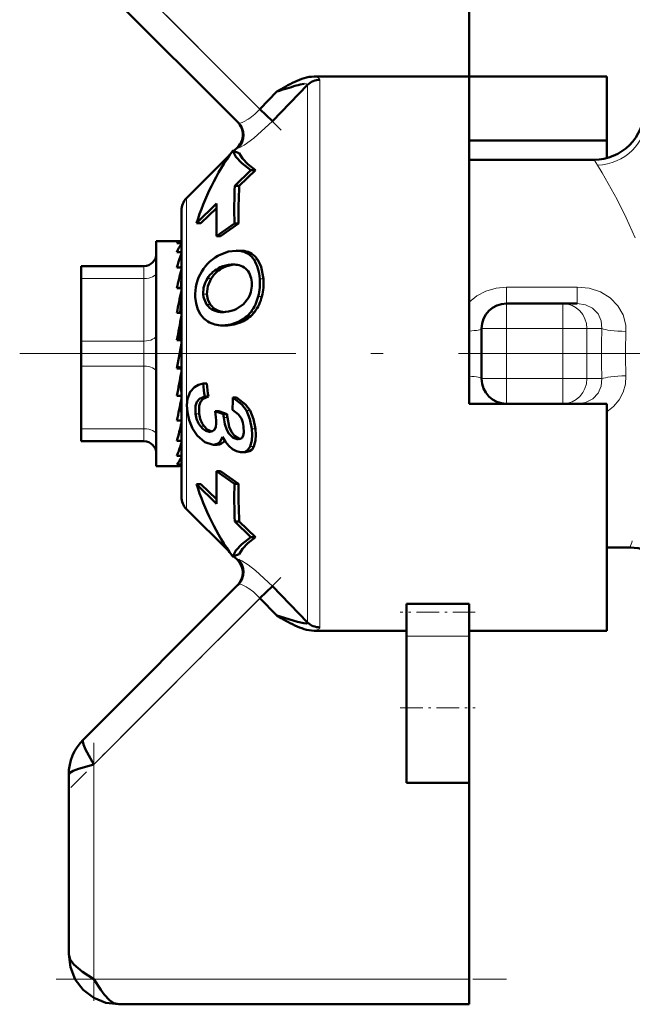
# Model space of a CAD drawing. Extents: x -2065 to 2446, y -1996 to 695.
# Tile 37 of 58: x 104 to 129, y -88 to -49. Entities that reach past the tile are written whole.
import ezdxf

# ---------------------------------------------------------------- set-up
doc = ezdxf.new("R2010")
doc.units = 0
doc.linetypes.add('DASHDOT', pattern=[18.5, 12, -3, 0.5, -3])

msp = doc.modelspace()

# ---------------------------------------------------------------- linework, layer by layer
at = {"color": 7, "lineweight": 50}
for p, q in [((122.065, -37.434), (122.065, -51.363)), ((106.358, -46.727), (112.847, -53.215)), ((122.065, -51.363), (115.875, -51.363)), ((122.065, -62.434), (122.065, -51.363)), ((122.065, -51.363), (127.565, -51.363)), ((127.565, -51.363), (127.565, -53.915)), ((115.606, -51.696), (114.203, -53.14)), ((114.558, -51.862), (114.383, -51.964)), ((114.735, -51.761), (114.558, -51.862)), ((115.606, -51.695), (115.608, -51.683)), ((114.383, -51.964), (113.708, -52.663)), ((114.203, -53.14), (113.708, -52.663)), ((112.655, -54.34), (112.818, -54.177)), ((122.065, -53.915), (127.565, -53.915)), ((127.565, -53.915), (127.565, -54.62)), ((110.77, -56.225), (112.499, -54.495)), ((112.619, -54.326), (112.616, -54.328)), ((112.879, -54.424), (112.619, -54.326)), ((127.065, -54.684), (122.065, -54.684)), ((112.701, -55.728), (113.347, -55.101)), ((113.529, -55.101), (112.881, -55.728)), ((113.529, -55.101), (113.347, -55.101)), ((112.701, -55.728), (112.881, -55.728)), ((111.972, -56.438), (111.172, -57.222)), ((111.968, -56.615), (111.347, -57.222)), ((110.565, -68.148), (110.565, -56.72)), ((111.347, -57.222), (111.172, -57.222)), ((112.687, -57.234), (111.975, -57.734)), ((112.849, -57.234), (112.136, -57.734)), ((112.849, -57.234), (112.687, -57.234)), ((111.975, -57.734), (112.136, -57.734)), ((109.565, -57.934), (109.565, -58.537)), ((110.543, -57.934), (109.565, -57.934)), ((110.565, -58.019), (110.389, -58.019)), ((110.543, -57.934), (110.565, -57.935)), ((109.565, -58.537), (109.565, -66.934)), ((110.565, -58.375), (110.389, -58.375)), ((110.527, -58.537), (110.565, -58.432)), ((112.917, -58.32), (112.762, -58.32)), ((106.565, -58.934), (109.065, -58.934)), ((106.565, -59.068), (106.565, -58.934)), ((110.565, -58.986), (110.389, -58.986)), ((110.565, -58.86), (110.559, -58.986)), ((112.562, -58.877), (112.643, -58.874)), ((112.562, -58.877), (112.714, -58.877)), ((106.565, -59.434), (106.565, -59.068)), ((106.565, -61.934), (106.565, -59.434)), ((110.565, -59.414), (110.544, -59.813)), ((110.565, -59.643), (110.553, -59.813)), ((110.565, -59.813), (110.389, -59.813)), ((110.565, -60.157), (110.523, -60.805)), ((110.565, -60.434), (110.547, -60.434)), ((123.565, -60.434), (125.811, -60.434)), ((125.811, -60.434), (126.391, -60.434)), ((110.565, -60.805), (110.389, -60.805)), ((112.346, -60.764), (112.326, -60.767)), ((110.565, -61.043), (110.484, -61.899)), ((112.351, -61.31), (112.206, -61.31)), ((122.565, -63.434), (122.565, -61.434)), ((106.565, -61.934), (106.565, -62.934)), ((110.565, -61.899), (110.389, -61.899)), ((110.389, -63.027), (110.565, -62.028)), ((122.065, -64.434), (122.065, -62.434)), ((106.565, -65.434), (106.565, -62.934)), ((110.389, -62.974), (110.477, -62.974)), ((110.565, -63.027), (110.389, -63.027)), ((110.565, -63.017), (110.477, -62.974)), ((110.495, -63.547), (110.565, -63.98)), ((111.584, -63.631), (111.439, -63.631)), ((110.565, -64.118), (110.389, -64.118)), ((110.565, -64.434), (110.527, -64.434)), ((110.565, -64.846), (110.528, -64.427)), ((111.644, -64.149), (111.498, -64.149)), ((112.767, -64.19), (112.621, -64.19)), ((127.565, -64.434), (122.065, -64.434)), ((126.391, -64.434), (126.306, -64.434)), ((127.565, -73.505), (127.565, -64.434)), ((110.565, -64.576), (110.535, -64.576)), ((112.246, -64.858), (111.921, -64.738)), ((112.069, -64.738), (111.921, -64.738)), ((112.069, -64.738), (112.394, -64.858)), ((112.394, -64.858), (112.246, -64.858)), ((110.565, -65.103), (110.389, -65.103)), ((110.565, -65.56), (110.548, -65.283)), ((112.962, -65.012), (112.966, -65.021)), ((106.565, -65.434), (106.565, -65.934)), ((111.709, -65.555), (111.673, -65.553)), ((109.065, -65.934), (106.565, -65.934)), ((110.565, -65.92), (110.389, -65.92)), ((110.565, -66.078), (110.562, -66.012)), ((111.847, -66.073), (111.799, -66.071)), ((112.001, -66.073), (111.847, -66.073)), ((112.838, -65.853), (112.802, -65.851)), ((112.979, -66.372), (112.93, -66.37)), ((113.132, -66.372), (112.979, -66.372)), ((110.565, -66.518), (110.389, -66.518)), ((110.565, -66.86), (110.389, -66.86)), ((110.444, -66.934), (109.565, -66.934)), ((110.565, -66.923), (110.499, -66.923)), ((111.975, -67.134), (112.687, -67.634)), ((112.136, -67.134), (111.975, -67.134)), ((112.136, -67.134), (112.849, -67.634)), ((111.172, -67.645), (111.972, -68.43)), ((111.347, -67.645), (111.172, -67.645)), ((111.347, -67.645), (111.968, -68.252)), ((112.849, -67.634), (112.687, -67.634)), ((110.77, -68.643), (112.499, -70.372)), ((112.701, -69.14), (113.347, -69.767)), ((112.881, -69.14), (112.701, -69.14)), ((112.881, -69.14), (113.529, -69.767)), ((113.529, -69.767), (113.347, -69.767)), ((128.499, -70.184), (127.565, -70.184)), ((112.616, -70.54), (112.619, -70.542)), ((112.619, -70.542), (112.879, -70.443)), ((112.655, -70.528), (112.818, -70.691)), ((112.847, -71.652), (106.651, -77.848)), ((113.708, -72.205), (114.203, -71.728)), ((114.203, -71.728), (115.606, -73.172)), ((114.383, -72.903), (113.708, -72.205)), ((119.565, -72.43), (122.065, -72.43)), ((119.565, -72.43), (119.565, -72.766)), ((119.565, -72.766), (119.565, -73.72)), ((122.065, -72.43), (122.065, -72.766)), ((122.065, -72.766), (122.065, -73.72)), ((114.383, -72.903), (114.558, -73.006)), ((114.558, -73.006), (114.735, -73.107)), ((115.875, -73.505), (119.565, -73.505)), ((122.065, -73.505), (127.565, -73.505)), ((119.565, -76.581), (119.565, -73.72)), ((122.065, -76.581), (122.065, -73.72)), ((119.565, -79.581), (119.565, -76.581)), ((122.065, -79.581), (122.065, -76.581)), ((106.065, -79.262), (106.065, -86.434)), ((119.565, -79.581), (122.065, -79.581)), ((122.065, -79.581), (122.065, -87.434)), ((122.065, -87.434), (122.065, -88.434)), ((122.065, -88.434), (108.065, -88.434))]:
    msp.add_line(p, q, dxfattribs=at)
at = {"color": 7, "linetype": 'DASHDOT', "lineweight": 18, "ltscale": 0.302371}
msp.add_line((105.999, -44.953), (114.551, -53.506), dxfattribs=at)
at = {"color": 7, "lineweight": 18}
for p, q in [((113.708, -52.663), (107.065, -46.02)), ((116.101, -51.496), (116.101, -62.434)), ((115.606, -62.434), (115.606, -51.695)), ((127.201, -54.902), (127.065, -54.684)), ((110.77, -62.434), (110.77, -56.225)), ((113.07, -58.331), (112.917, -58.331)), ((109.065, -58.934), (109.065, -58.939)), ((109.065, -58.939), (109.065, -59.068)), ((112.274, -58.984), (112.122, -58.984)), ((113.621, -58.692), (113.47, -58.692)), ((109.065, -59.068), (109.065, -59.434)), ((109.065, -59.434), (106.565, -59.434)), ((109.065, -61.934), (109.065, -59.434)), ((111.756, -59.431), (111.605, -59.431)), ((113.847, -59.44), (113.699, -59.44)), ((123.565, -59.777), (123.565, -60.434)), ((123.565, -59.777), (126.391, -59.777)), ((126.391, -59.777), (126.391, -60.434)), ((111.59, -60.051), (111.441, -60.051)), ((113.783, -60.151), (113.637, -60.151)), ((111.717, -60.464), (111.57, -60.464)), ((123.565, -60.434), (123.565, -61.434)), ((125.811, -61.434), (125.811, -60.434)), ((112.027, -60.712), (111.881, -60.712)), ((113.499, -60.758), (113.353, -60.758)), ((113.016, -61.147), (112.871, -61.147)), ((122.565, -61.434), (123.565, -61.434)), ((123.565, -61.434), (123.565, -63.434)), ((125.811, -61.434), (123.565, -61.434)), ((125.811, -63.434), (125.811, -61.434)), ((125.811, -61.434), (126.772, -61.434)), ((127.374, -61.434), (126.772, -61.434)), ((126.772, -61.434), (126.772, -63.434)), ((106.565, -61.934), (109.065, -61.934)), ((109.065, -61.934), (109.065, -62.934)), ((110.77, -62.434), (110.77, -68.643)), ((115.606, -73.172), (115.606, -62.434)), ((116.101, -62.434), (116.101, -73.371)), ((109.065, -62.934), (106.565, -62.934)), ((109.065, -65.434), (109.065, -62.934)), ((122.565, -63.434), (123.565, -63.434)), ((123.565, -63.434), (125.811, -63.434)), ((123.565, -64.434), (123.565, -63.434)), ((125.811, -63.434), (126.772, -63.434)), ((125.811, -63.434), (125.811, -64.434)), ((126.772, -63.434), (127.374, -63.434)), ((111.278, -64.839), (111.129, -64.839)), ((113.31, -64.708), (113.163, -64.708)), ((112.405, -64.989), (112.257, -64.989)), ((106.565, -65.434), (109.065, -65.434)), ((109.065, -65.434), (109.065, -65.934)), ((111.476, -65.334), (111.324, -65.334)), ((111.743, -65.553), (111.673, -65.553)), ((113.525, -65.434), (113.376, -65.434)), ((112.872, -65.851), (112.802, -65.851)), ((113.468, -66.147), (113.317, -66.147)), ((112.818, -70.691), (112.829, -70.688)), ((107.065, -78.848), (113.708, -72.205)), ((122.065, -73.72), (119.565, -73.72)), ((107.065, -87.434), (107.065, -78.848)), ((122.065, -87.434), (107.065, -87.434))]:
    msp.add_line(p, q, dxfattribs=at)
at = {"color": 7, "linetype": 'DASHDOT', "lineweight": 18, "ltscale": 0.06}
for p, q in [((123.565, -63.634), (123.565, -61.234)), ((125.811, -63.634), (125.811, -61.234))]:
    msp.add_line(p, q, dxfattribs=at)
at = {"color": 7, "linetype": 'DASHDOT', "lineweight": 18, "ltscale": 0.067371}
msp.add_line((123.341, -61.434), (126.035, -61.434), dxfattribs=at)
at = {"color": 7, "linetype": 'DASHDOT', "lineweight": 18}
msp.add_line((133.638, -62.434), (104.103, -62.434), dxfattribs=at)
at = {"color": 7, "linetype": 'DASHDOT', "lineweight": 18, "ltscale": 0.067386}
msp.add_line((126.035, -63.434), (123.34, -63.434), dxfattribs=at)
at = {"color": 7, "linetype": 'DASHDOT', "lineweight": 18, "ltscale": 0.296715}
msp.add_line((114.538, -71.375), (106.146, -79.768), dxfattribs=at)
at = {"color": 7, "linetype": 'DASHDOT', "lineweight": 18, "ltscale": 0.075015}
msp.add_line((122.315, -72.766), (119.315, -72.766), dxfattribs=at)
at = {"color": 7, "linetype": 'DASHDOT', "lineweight": 18, "ltscale": 0.075}
msp.add_line((119.315, -76.581), (122.315, -76.581), dxfattribs=at)
at = {"color": 7, "linetype": 'DASHDOT', "lineweight": 18, "ltscale": 0.257574}
msp.add_line((107.065, -77.989), (107.065, -88.292), dxfattribs=at)
at = {"color": 7, "linetype": 'DASHDOT', "lineweight": 18, "ltscale": 0.45}
msp.add_line((105.565, -87.434), (123.565, -87.434), dxfattribs=at)
at = {"color": 7, "lineweight": 18}
for points in [[(115.608, -51.683), (115.603, -51.67), (115.595, -51.663), (115.571, -51.655), (115.478, -51.657)], [(114.203, -53.14), (113.46, -53.823), (113.076, -54.1), (112.927, -54.184), (112.864, -54.205), (112.852, -54.205), (112.847, -54.202)], [(112.847, -53.215), (112.851, -53.218), (112.863, -53.223), (112.881, -53.224), (112.951, -53.209)], [(128.7, -57.801), (128.347, -57.001), (127.986, -56.276), (127.389, -55.212), (127.201, -54.902)], [(122.065, -60.376), (122.376, -60.124), (122.735, -59.936), (123.142, -59.817), (123.565, -59.777)], [(126.391, -59.777), (126.864, -59.824), (127.313, -59.969), (127.698, -60.203), (128.011, -60.52), (128.22, -60.89), (128.326, -61.299), (128.336, -61.548)], [(127.374, -61.434), (127.346, -61.124), (127.22, -60.842), (127.004, -60.62), (126.718, -60.48), (126.391, -60.434)], [(128.336, -63.319), (128.313, -63.654), (128.221, -63.977), (128.061, -64.277), (127.841, -64.54), (127.565, -64.76)], [(126.391, -64.434), (126.721, -64.387), (127.011, -64.243), (127.224, -64.019), (127.348, -63.737), (127.374, -63.434)], [(112.847, -70.666), (112.853, -70.663), (112.872, -70.664), (112.986, -70.713), (113.239, -70.877), (113.529, -71.101), (114.203, -71.728)], [(112.951, -71.658), (112.887, -71.644), (112.866, -71.644), (112.851, -71.649), (112.847, -71.652)], [(116.101, -73.371), (116.098, -73.391), (116.091, -73.405), (116.067, -73.429), (115.928, -73.491), (115.875, -73.505)]]:
    msp.add_lwpolyline(points, dxfattribs=at)
at = {"color": 7, "lineweight": 50}
for points in [[(112.619, -54.326), (112.74, -54.567), (112.989, -54.826), (113.347, -55.101)], [(112.879, -54.424), (113.004, -54.637), (113.225, -54.863), (113.529, -55.101)], [(112.139, -58.47), (112.455, -58.359), (112.762, -58.32)], [(113.621, -58.692), (113.753, -58.961), (113.847, -59.44)], [(111.756, -59.431), (111.623, -59.732), (111.59, -60.051)], [(111.627, -61.151), (111.463, -61.027), (111.328, -60.866), (111.223, -60.664), (111.154, -60.432), (111.12, -60.174)], [(111.57, -60.464), (111.456, -60.18), (111.441, -60.051)], [(111.59, -60.051), (111.627, -60.275), (111.717, -60.464)], [(113.251, -60.203), (113.053, -60.459), (112.756, -60.652)], [(112.871, -61.147), (112.537, -61.267), (112.206, -61.31)], [(110.81, -64.771), (110.79, -64.498), (110.812, -64.242), (110.912, -63.964), (111.086, -63.77), (111.25, -63.68), (111.439, -63.631)], [(111.129, -64.839), (111.128, -64.526), (111.183, -64.361), (111.285, -64.239), (111.498, -64.149)], [(111.644, -64.149), (111.432, -64.239), (111.331, -64.36), (111.276, -64.524), (111.278, -64.839)], [(112.621, -64.19), (112.982, -64.467), (113.163, -64.708)], [(112.767, -64.19), (113.128, -64.467), (113.31, -64.708)], [(111.203, -65.707), (111.009, -65.422), (110.877, -65.089), (110.81, -64.771)], [(112.615, -64.676), (112.855, -64.86), (112.962, -65.012)], [(113.163, -64.708), (113.301, -65.052), (113.376, -65.434)], [(113.31, -64.708), (113.449, -65.052), (113.525, -65.434)], [(111.959, -65.22), (111.943, -65.359), (111.889, -65.472)], [(112.802, -65.851), (112.634, -65.798), (112.457, -65.626), (112.379, -65.48), (112.303, -65.248), (112.257, -64.989)], [(112.405, -64.989), (112.481, -65.353), (112.569, -65.563), (112.688, -65.724), (112.907, -65.845)], [(111.673, -65.553), (111.542, -65.518), (111.421, -65.438), (111.324, -65.334)], [(111.476, -65.334), (111.603, -65.464), (111.779, -65.546)], [(113.055, -65.349), (113.065, -65.589), (113.037, -65.721), (112.976, -65.81), (112.914, -65.843), (112.838, -65.853)], [(113.376, -65.434), (113.395, -65.677), (113.385, -65.904), (113.317, -66.147)], [(113.525, -65.434), (113.545, -65.677), (113.535, -65.905), (113.468, -66.147)], [(111.799, -66.071), (111.499, -65.965), (111.203, -65.707)], [(112.215, -65.756), (112.111, -65.955), (111.994, -66.044), (111.847, -66.073)], [(112.93, -66.37), (112.769, -66.333), (112.615, -66.253), (112.465, -66.124), (112.333, -65.958), (112.215, -65.756)], [(113.317, -66.147), (113.227, -66.276), (113.105, -66.353), (112.979, -66.372)], [(113.468, -66.147), (113.394, -66.261), (113.295, -66.337), (113.132, -66.372)], [(113.347, -69.767), (112.989, -70.041), (112.74, -70.301), (112.619, -70.542)], [(113.529, -69.767), (113.225, -70.004), (113.004, -70.231), (112.879, -70.443)], [(115.606, -73.172), (115.608, -73.187), (115.602, -73.199), (115.588, -73.208), (115.554, -73.214), (115.456, -73.208), (115.201, -73.154), (114.383, -72.903)], [(106.651, -77.848), (106.629, -77.894), (106.627, -77.938), (106.651, -78.051), (106.737, -78.256), (107.065, -78.848)], [(107.065, -78.848), (106.453, -79.022), (106.236, -79.106), (106.112, -79.182), (106.076, -79.223), (106.065, -79.262)], [(106.065, -86.434), (106.119, -86.644), (106.27, -86.848), (106.617, -87.138), (107.065, -87.434)], [(108.065, -88.434), (107.543, -88.371), (107.063, -88.178), (106.641, -87.857), (106.321, -87.436), (106.128, -86.956), (106.065, -86.434)], [(107.065, -87.434), (107.342, -87.855), (107.484, -88.045), (107.687, -88.262), (107.869, -88.387), (108.065, -88.434)]]:
    msp.add_lwpolyline(points, dxfattribs=at)
for centre, radius, start, end in [((116.239, -53.919), 2.608, 107.0469, 115.9661), ((115.892, -52.767), 1.405, 90.7149, 107.301), ((118.298, -63.361), 12.05, 106.9807, 108.9565), ((117.689, -57.018), 6.03, 115.4614, 119.329), ((118.189, -62.79), 11.472, 105.3248, 107.295), ((115.846, -54.132), 2.503, 98.4471, 105.9728), ((127.065, -52.684), 2, 269.9989, 0.0007), ((112.324, -53.682), 0.699, 314.9437, 45.0571), ((112.352, -53.708), 0.699, 315.0791, 44.8933), ((138.592, -56.701), 25.911, 177.8474, 181.1783), ((135.669, -56.955), 22.821, 176.9184, 180.701), ((111.265, -56.72), 0.7, 135, 180), ((139.548, -57.008), 27.583, 178.8161, 181.5088), ((111.7, -58.86), 1.397, 144.3579, 159.7069), ((109.065, -58.434), 0.5, 270, 360), ((116.763, -60.696), 6.6, 160.9015, 164.979), ((112.839, -60.016), 1.697, 114.3516, 149.2914), ((112.764, -59.402), 1.083, 81.8686, 90.0638), ((112.918, -59.397), 1.077, 81.8482, 90.0644), ((112.819, -59.083), 0.759, 31.0334, 82.6172), ((112.973, -59.078), 0.753, 30.7994, 82.5875), ((112.576, -60.034), 1.143, 113.3749, 148.1347), ((112.727, -60.036), 1.144, 113.2778, 148.0518), ((112.626, -60.096), 1.221, 93.002, 114.3788), ((112.777, -60.092), 1.217, 92.9942, 114.42), ((112.651, -59.747), 0.872, 75.485, 90.5), ((112.702, -59.554), 0.673, 50.7039, 75.5964), ((126.951, -63.346), 16.935, 165.3751, 167.9594), ((112.842, -60.064), 1.725, 147.9641, 183.6481), ((112.718, -59.526), 0.641, 23.502, 50.2025), ((112.428, -59.642), 0.954, 3.5095, 22.9776), ((112.49, -59.999), 1.051, 147.3056, 182.8145), ((112.25, -59.671), 1.134, 332.0162, 4.4184), ((111.447, -59.601), 2.257, 345.9018, 4.0929), ((111.585, -59.595), 2.267, 345.8077, 3.924), ((150.217, -68.266), 40.521, 168.1124, 169.3901), ((112.044, -59.781), 1.634, 323.2374, 346.8968), ((112.187, -59.777), 1.639, 323.1908, 346.791), ((112.139, -60.072), 0.691, 214.5532, 248.0744), ((112.29, -60.063), 0.7, 214.9673, 247.9657), ((123.565, -61.434), 1, 90, 180), ((216.715, -80.652), 107.967, 169.47259, 169.99766), ((112.196, -59.932), 0.843, 248.0516, 270.2494), ((112.332, -59.993), 0.781, 247.0842, 265.7139), ((112.202, -59.732), 1.043, 269.844, 276.7921), ((112.185, -59.36), 1.414, 276.546, 293.8475), ((112.334, -59.99), 1.276, 294.879, 322.9638), ((112.479, -59.988), 1.278, 294.8674, 322.9241), ((112.202, -60.189), 1.121, 239.099, 270.1949), ((23.073, -47.637), 88.858, 349.31117, 349.94255), ((125.954, -62.246), 14.581, 185.4513, 187.5), ((125.814, -62.249), 14.297, 185.5502, 187.6401), ((123.565, -63.434), 1, 180, 270), ((76.054, -57.665), 35.131, 347.7764, 349.2178), ((128.024, -64.631), 15.409, 178.36, 180.1652), ((112.157, -64.722), 1.034, 186.4912, 216.3347), ((112.31, -64.717), 1.038, 186.7407, 216.4847), ((106.752, -65.406), 5.211, 2.0456, 7.3606), ((113.995, -64.783), 1.75, 182.4619, 186.7586), ((114.142, -64.778), 1.749, 182.6366, 186.9374), ((96.418, -62.098), 14.485, 344.6995, 347.6108), ((111.828, -65.505), 1.237, 7.2463, 23.0567), ((111.722, -65.344), 0.21, 266.3771, 322.7086), ((109.065, -66.434), 0.5, 0, 90), ((105.877, -64.699), 4.865, 338.0434, 344.4913), ((112.01, -65.742), 0.331, 268.3817, 330.4584), ((109.606, -66.19), 1.031, 319.4671, 338.3736), ((110.434, -66.748), 0.187, 273.0522, 314.5382), ((139.548, -67.86), 27.583, 178.4912, 181.1839), ((138.592, -68.166), 25.911, 178.8217, 182.1526), ((135.501, -67.916), 22.654, 179.2848, 183.0955), ((111.265, -68.148), 0.7, 180, 225.0002), ((128.499, -72.184), 2, 17.4522, 90.0026), ((112.323, -71.186), 0.7, 315, 45), ((112.352, -71.159), 0.699, 315.107, 44.9208), ((117.703, -67.822), 6.061, 240.6797, 244.5274), ((116.238, -70.951), 2.605, 244.0246, 252.9518), ((115.895, -72.085), 1.42, 252.7813, 269.1886), ((108.049, -79.256), 1.984, 134.808, 180.192), ((108.049, -79.256), 1.984, 134.808, 180.192)]:
    msp.add_arc(centre, radius, start, end, dxfattribs=at)
at = {"color": 7, "lineweight": 18}
for centre, radius, start, end in [((115.752, -51.998), 0.647, 63.5451, 79.0873), ((111.605, -50.695), 2.88, 309.3153, 316.9074), ((112.449, -51.896), 1.409, 295.0627, 300.3745), ((112.046, -51.234), 2.183, 300.7019, 309.3191), ((112.714, -52.474), 0.773, 287.8821, 295.4261), ((112.812, -54.212), 0.0363, 16.1796, 79.3427), ((157.829, -62.433), 30.471, 178.1216, 180.0023), ((152.227, -62.433), 23.907, 177.8793, 180.0025), ((157.829, -62.435), 30.471, 179.9977, 181.8784), ((152.227, -62.435), 23.907, 179.9975, 182.1207), ((131.825, -71.138), 3.46, 159.234, 163.9897), ((112.808, -70.653), 0.041, 300.8924, 341.9736), ((112.713, -72.394), 0.773, 64.5743, 72.1168), ((112.448, -72.974), 1.411, 59.6306, 64.9319), ((112.049, -73.63), 2.179, 50.6703, 59.3049), ((111.605, -74.173), 2.88, 43.0924, 50.6834)]:
    msp.add_arc(centre, radius, start, end, dxfattribs=at)
at = {"color": 7, "lineweight": 50}
for centre, major_axis, ratio, start_param, end_param in [((116.101, -52.177), (-0.7, 0), 0.972233, 4.712389, 5.497789), ((262.024, -98.148), (150.941, -40.616), 0.245499, 3.050478, 3.133214), ((110.477, -61.156), (-0.07, -3.222), 0.207287, 3.146101, 3.376799), ((70.243, -93.291), (43.151, 34.704), 0.149322, 6.179433, 6.267529), ((116.377, -45.733), (-4.326, -15.536), 0.258625, 0.071828, 0.216579), ((262.023, -26.72), (150.94, 40.616), 0.2455, 3.149971, 3.232707), ((116.101, -72.691), (-0.7, 0), 0.972234, 0.785397, 1.570796)]:
    msp.add_ellipse(centre, major_axis=major_axis, ratio=ratio, start_param=start_param, end_param=end_param, dxfattribs=at)
at = {"color": 7, "lineweight": 18}
for centre, major_axis, ratio, start_param, end_param in [((112.774, -51.868), (3.327, 0.378), 0.129171, 6.267853, 6.460295), ((127.201, -52.958), (1.797, 0.878), 0.965578, 4.271437, 5.814526), ((109.065, -59.184), (0.5, 0), 0.5, 4.712389, 6.283185), ((125.811, -61.434), (0, 1), 0.961524, 4.712389, 6.283185), ((109.065, -61.684), (0.5, 0), 0.5, 4.712389, 6.283185), ((121.565, -61.434), (1, 0), 0.114286, 5.235987, 6.283185), ((128.336, -61.434), (0.999, -0.033), 0.114225, 3.421775, 4.716143), ((109.065, -63.184), (-0.5, 0), 0.5, 3.141593, 4.712389), ((121.565, -63.434), (1, 0), 0.114286, 0, 1.047198), ((128.336, -63.434), (0.999, 0.033), 0.114225, 1.567042, 2.86141), ((125.811, -63.434), (0, 1), 0.961524, 3.141593, 4.712389), ((109.065, -65.684), (-0.5, 0), 0.5, 3.141593, 4.712389)]:
    msp.add_ellipse(centre, major_axis=major_axis, ratio=ratio, start_param=start_param, end_param=end_param, dxfattribs=at)

doc.saveas('drawing.dxf')
